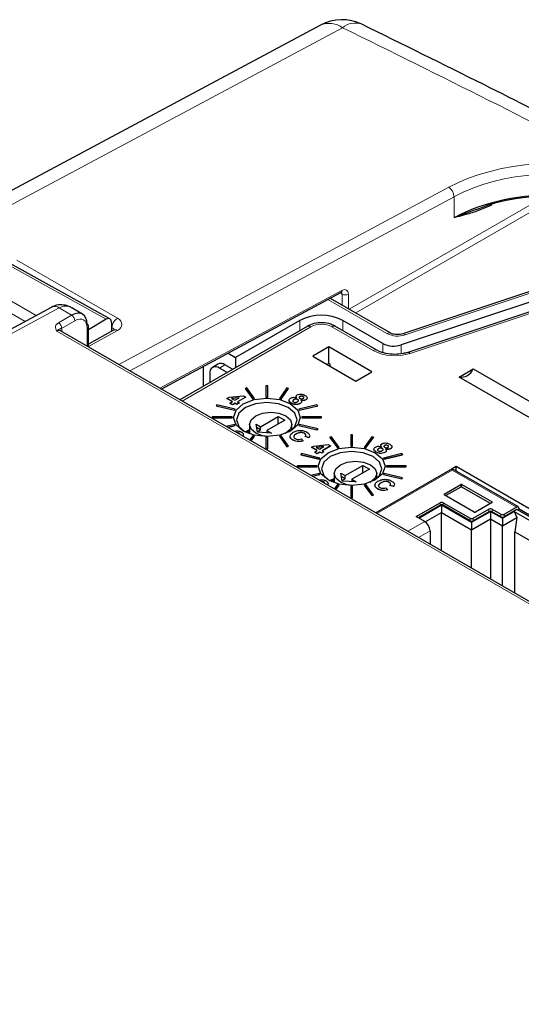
# Paper-space layout 'Blatt2' of a CAD drawing. Header units: millimetres. Extents: x 5 to 418, y 2 to 292.
# Tile 60 of 66: x 296 to 309, y 226 to 252. Entities that reach past the tile are written whole.
import ezdxf

# ---------------------------------------------------------------- set-up
doc = ezdxf.new("R2010")
doc.units = ezdxf.units.MM

psp = doc.layouts.new('Blatt2')

# ---------------------------------------------------------------- linework, layer by layer
at = {"color": 7, "linetype": 'Continuous', "lineweight": 25}
for p, q in [((304.051, 251.542), (292.134, 245.174)), ((298.496, 243.792), (295.867, 245.257)), ((311.934, 245.3), (306.223, 243.397)), ((312.154, 245.099), (306.178, 243.107)), ((312.328, 244.902), (306.352, 242.91)), ((299.853, 241.943), (304.591, 244.49)), ((304.315, 244.334), (304.308, 244.338)), ((305.903, 243.417), (304.315, 244.334)), ((296.964, 244.104), (270.19, 229.709)), ((297.776, 243.919), (297.492, 244.083)), ((298.398, 243.781), (297.933, 243.504)), ((298.54, 243.7), (298.543, 243.468)), ((303.508, 243.753), (301.811, 242.773)), ((305.695, 243.143), (304.639, 243.753)), ((325.524, 227.123), (297.191, 243.479)), ((297.933, 243.051), (297.933, 243.596)), ((298.596, 243.498), (297.933, 243.128)), ((303.697, 243.596), (300.343, 241.66)), ((305.539, 242.967), (304.45, 243.596)), ((301.612, 242.888), (301.811, 242.773)), ((304.271, 243.051), (303.847, 242.806)), ((305.403, 242.398), (304.271, 243.051)), ((304.271, 242.619), (304.271, 243.051)), ((301.344, 242.597), (301.204, 242.513)), ((301.733, 242.462), (301.529, 242.581)), ((301.811, 242.773), (301.811, 242.507)), ((303.847, 242.806), (304.979, 242.153)), ((304.271, 242.619), (304.221, 242.59)), ((304.306, 242.599), (304.271, 242.619)), ((304.306, 242.541), (304.306, 242.599)), ((300.97, 242.021), (300.97, 242.543)), ((301.132, 242.349), (301.132, 242.115)), ((301.59, 242.379), (301.387, 242.496)), ((304.979, 242.153), (305.403, 242.398)), ((307.705, 242.257), (308.079, 242.473)), ((308.079, 242.473), (311.19, 240.677)), ((310.816, 240.461), (307.705, 242.257)), ((302.109, 241.97), (302.065, 241.96)), ((302.065, 241.96), (302.264, 241.682)), ((302.065, 241.96), (302.065, 241.956)), ((302.065, 241.956), (302.264, 241.679)), ((302.308, 241.693), (302.109, 241.97)), ((302.614, 242.028), (302.614, 241.728)), ((302.662, 242.028), (302.614, 242.028)), ((302.662, 241.728), (302.662, 242.028)), ((303.167, 241.97), (302.968, 241.693)), ((303.012, 241.682), (303.211, 241.96)), ((303.012, 241.679), (303.211, 241.956)), ((303.211, 241.96), (303.167, 241.97)), ((303.211, 241.96), (303.211, 241.956)), ((301.317, 241.528), (301.299, 241.502)), ((301.797, 241.413), (301.317, 241.528)), ((301.583, 241.695), (301.642, 241.729)), ((301.73, 241.61), (301.583, 241.695)), ((301.583, 241.695), (301.583, 241.692)), ((301.727, 241.609), (301.583, 241.692)), ((301.642, 241.729), (302.019, 241.766)), ((301.656, 241.568), (301.73, 241.61)), ((301.73, 241.525), (301.656, 241.568)), ((301.656, 241.568), (301.656, 241.565)), ((301.73, 241.522), (301.656, 241.565)), ((301.908, 241.713), (301.707, 241.692)), ((301.707, 241.692), (301.789, 241.645)), ((301.901, 241.709), (301.712, 241.69)), ((301.803, 241.568), (301.73, 241.525)), ((301.803, 241.565), (301.73, 241.522)), ((301.73, 241.525), (301.73, 241.522)), ((301.789, 241.645), (301.908, 241.713)), ((301.849, 241.541), (301.803, 241.568)), ((301.803, 241.568), (301.803, 241.565)), ((301.849, 241.538), (301.803, 241.565)), ((301.909, 241.576), (301.849, 241.541)), ((301.909, 241.573), (301.849, 241.538)), ((301.849, 241.541), (301.849, 241.538)), ((302.083, 241.73), (301.863, 241.602)), ((301.863, 241.602), (301.909, 241.576)), ((302.083, 241.726), (301.866, 241.601)), ((301.909, 241.576), (301.909, 241.573)), ((302.019, 241.766), (302.083, 241.73)), ((302.083, 241.73), (302.083, 241.726)), ((302.264, 241.682), (302.308, 241.693)), ((302.264, 241.679), (302.308, 241.69)), ((302.264, 241.682), (302.264, 241.679)), ((302.308, 241.693), (302.308, 241.69)), ((302.614, 241.728), (302.614, 241.725)), ((302.614, 241.728), (302.662, 241.728)), ((302.614, 241.725), (302.662, 241.725)), ((302.662, 241.728), (302.662, 241.725)), ((302.968, 241.693), (303.012, 241.682)), ((302.968, 241.693), (302.968, 241.69)), ((302.968, 241.69), (303.012, 241.679)), ((303.012, 241.682), (303.012, 241.679)), ((303.286, 241.569), (303.286, 241.565)), ((303.349, 241.663), (303.349, 241.659)), ((303.449, 241.665), (303.449, 241.662)), ((303.959, 241.528), (303.479, 241.413)), ((303.507, 241.744), (303.507, 241.74)), ((303.514, 241.562), (303.514, 241.559)), ((303.592, 241.742), (303.592, 241.738)), ((303.665, 241.659), (303.665, 241.656)), ((303.978, 241.502), (303.959, 241.528)), ((301.299, 241.502), (301.779, 241.387)), ((301.299, 241.502), (301.299, 241.499)), ((301.299, 241.499), (301.779, 241.384)), ((301.779, 241.387), (301.797, 241.413)), ((301.779, 241.384), (301.797, 241.41)), ((301.779, 241.387), (301.779, 241.384)), ((301.797, 241.413), (301.797, 241.41)), ((303.479, 241.413), (303.497, 241.387)), ((303.479, 241.413), (303.479, 241.41)), ((303.479, 241.41), (303.497, 241.384)), ((303.497, 241.387), (303.978, 241.502)), ((303.497, 241.384), (303.978, 241.499)), ((303.497, 241.387), (303.497, 241.384)), ((303.978, 241.502), (303.978, 241.499)), ((301.198, 241.211), (301.198, 241.183)), ((301.718, 241.211), (301.198, 241.211)), ((301.198, 241.183), (301.718, 241.183)), ((301.198, 241.183), (301.198, 241.18)), ((301.198, 241.18), (301.718, 241.18)), ((301.779, 241.006), (301.564, 240.955)), ((301.718, 241.183), (301.718, 241.211)), ((301.718, 241.183), (301.718, 241.18)), ((301.797, 240.981), (301.779, 241.006)), ((302.179, 241.006), (302.179, 240.76)), ((302.352, 241.017), (302.471, 240.949)), ((302.386, 240.802), (302.352, 241.017)), ((302.471, 240.949), (302.937, 241.218)), ((303.107, 241.12), (302.64, 240.851)), ((302.937, 241.218), (303.107, 241.12)), ((302.937, 241.022), (302.937, 241.218)), ((303.299, 240.868), (303.299, 241.006)), ((303.497, 241.006), (303.479, 240.981)), ((303.978, 240.892), (303.497, 241.006)), ((303.558, 241.211), (303.558, 241.183)), ((304.078, 241.211), (303.558, 241.211)), ((303.558, 241.183), (303.558, 241.18)), ((303.558, 241.183), (304.078, 241.183)), ((303.558, 241.18), (304.078, 241.18)), ((304.078, 241.183), (304.078, 241.211)), ((304.078, 241.183), (304.078, 241.18)), ((301.601, 240.934), (301.797, 240.981)), ((301.605, 240.931), (301.797, 240.978)), ((301.797, 240.981), (301.797, 240.978)), ((301.912, 240.777), (301.912, 240.774)), ((302.179, 240.845), (302.067, 240.805)), ((302.179, 240.83), (302.107, 240.788)), ((302.471, 240.867), (302.366, 240.927)), ((302.383, 240.817), (302.471, 240.867)), ((302.759, 240.782), (302.386, 240.802)), ((302.471, 240.867), (302.471, 240.949)), ((302.64, 240.851), (302.759, 240.782)), ((302.64, 240.851), (302.64, 240.788)), ((303.414, 240.759), (303.414, 240.756)), ((303.479, 240.981), (303.959, 240.866)), ((303.479, 240.981), (303.479, 240.978)), ((303.479, 240.978), (303.959, 240.863)), ((303.629, 240.774), (303.629, 240.77)), ((303.959, 240.866), (303.978, 240.892)), ((303.959, 240.863), (303.978, 240.888)), ((303.959, 240.866), (303.959, 240.863)), ((303.978, 240.892), (303.978, 240.888)), ((302.264, 240.711), (302.182, 240.598)), ((302.219, 240.577), (302.308, 240.701)), ((302.221, 240.576), (302.308, 240.698)), ((302.308, 240.701), (302.264, 240.711)), ((302.308, 240.701), (302.308, 240.698)), ((302.662, 240.666), (302.614, 240.666)), ((302.614, 240.666), (302.614, 240.366)), ((302.662, 240.366), (302.662, 240.666)), ((303.012, 240.711), (302.968, 240.701)), ((302.968, 240.701), (303.167, 240.424)), ((302.968, 240.701), (302.968, 240.698)), ((302.968, 240.698), (303.167, 240.42)), ((303.211, 240.434), (303.012, 240.711)), ((303.249, 240.693), (303.249, 240.69)), ((303.324, 240.6), (303.324, 240.596)), ((303.539, 240.629), (303.589, 240.574)), ((303.589, 240.574), (303.589, 240.571)), ((303.741, 240.661), (303.649, 240.693)), ((303.649, 240.693), (303.649, 240.69)), ((303.741, 240.658), (303.649, 240.69)), ((303.741, 240.661), (303.741, 240.658)), ((304.344, 240.68), (304.299, 240.67)), ((304.299, 240.67), (304.498, 240.392)), ((304.299, 240.67), (304.299, 240.666)), ((304.299, 240.666), (304.498, 240.389)), ((304.543, 240.403), (304.344, 240.68)), ((304.897, 240.738), (304.849, 240.738)), ((304.849, 240.738), (304.849, 240.438)), ((304.897, 240.438), (304.897, 240.738)), ((305.402, 240.68), (305.203, 240.403)), ((305.247, 240.392), (305.446, 240.67)), ((305.247, 240.389), (305.446, 240.666)), ((305.446, 240.67), (305.402, 240.68)), ((305.446, 240.67), (305.446, 240.666)), ((302.614, 240.366), (302.614, 240.362)), ((302.614, 240.366), (302.662, 240.366)), ((302.614, 240.362), (302.662, 240.362)), ((302.662, 240.366), (302.662, 240.362)), ((303.167, 240.424), (303.211, 240.434)), ((303.167, 240.42), (303.211, 240.431)), ((303.167, 240.424), (303.167, 240.42)), ((303.211, 240.434), (303.211, 240.431)), ((303.551, 240.238), (303.533, 240.212)), ((304.032, 240.123), (303.551, 240.238)), ((303.817, 240.405), (303.877, 240.439)), ((303.964, 240.32), (303.817, 240.405)), ((303.817, 240.405), (303.817, 240.402)), ((303.961, 240.319), (303.817, 240.402)), ((303.877, 240.439), (304.254, 240.476)), ((303.891, 240.278), (303.964, 240.32)), ((303.964, 240.235), (303.891, 240.278)), ((303.891, 240.278), (303.891, 240.275)), ((303.964, 240.232), (303.891, 240.275)), ((304.142, 240.423), (303.941, 240.402)), ((303.941, 240.402), (304.024, 240.355)), ((304.136, 240.419), (303.946, 240.4)), ((304.038, 240.278), (303.964, 240.235)), ((304.038, 240.275), (303.964, 240.232)), ((303.964, 240.235), (303.964, 240.232)), ((304.024, 240.355), (304.142, 240.423)), ((304.083, 240.251), (304.038, 240.278)), ((304.038, 240.278), (304.038, 240.275)), ((304.083, 240.248), (304.038, 240.275)), ((304.143, 240.286), (304.083, 240.251)), ((304.143, 240.283), (304.083, 240.248)), ((304.083, 240.251), (304.083, 240.248)), ((304.318, 240.44), (304.097, 240.312)), ((304.097, 240.312), (304.143, 240.286)), ((304.318, 240.436), (304.1, 240.311)), ((304.143, 240.286), (304.143, 240.283)), ((304.254, 240.476), (304.318, 240.44)), ((304.318, 240.44), (304.318, 240.436)), ((304.498, 240.392), (304.543, 240.403)), ((304.498, 240.389), (304.543, 240.4)), ((304.498, 240.392), (304.498, 240.389)), ((304.543, 240.403), (304.543, 240.4)), ((304.849, 240.438), (304.849, 240.435)), ((304.849, 240.438), (304.897, 240.438)), ((304.849, 240.435), (304.897, 240.435)), ((304.897, 240.438), (304.897, 240.435)), ((305.203, 240.403), (305.247, 240.392)), ((305.203, 240.403), (305.203, 240.4)), ((305.203, 240.4), (305.247, 240.389)), ((305.247, 240.392), (305.247, 240.389)), ((305.52, 240.279), (305.52, 240.276)), ((305.583, 240.373), (305.583, 240.369)), ((305.684, 240.375), (305.684, 240.372)), ((306.194, 240.238), (305.713, 240.123)), ((305.742, 240.454), (305.742, 240.45)), ((305.748, 240.272), (305.748, 240.269)), ((305.827, 240.452), (305.827, 240.448)), ((305.899, 240.37), (305.899, 240.366)), ((306.212, 240.212), (306.194, 240.238)), ((303.533, 240.212), (303.533, 240.209)), ((303.533, 240.212), (304.013, 240.097)), ((303.533, 240.209), (304.013, 240.094)), ((304.013, 240.097), (304.032, 240.123)), ((304.013, 240.094), (304.032, 240.12)), ((304.013, 240.097), (304.013, 240.094)), ((304.032, 240.123), (304.032, 240.12)), ((305.713, 240.123), (305.732, 240.097)), ((305.713, 240.123), (305.713, 240.12)), ((305.713, 240.12), (305.732, 240.094)), ((305.732, 240.097), (306.212, 240.212)), ((305.732, 240.094), (306.212, 240.209)), ((305.732, 240.097), (305.732, 240.094)), ((306.212, 240.212), (306.212, 240.209)), ((303.433, 239.921), (303.433, 239.893)), ((303.953, 239.921), (303.433, 239.921)), ((303.433, 239.893), (303.953, 239.893)), ((303.433, 239.893), (303.433, 239.89)), ((303.433, 239.89), (303.953, 239.89)), ((304.013, 239.716), (303.799, 239.665)), ((303.953, 239.893), (303.953, 239.921)), ((303.953, 239.893), (303.953, 239.89)), ((304.032, 239.691), (304.013, 239.716)), ((304.414, 239.716), (304.414, 239.47)), ((304.586, 239.727), (304.705, 239.659)), ((304.62, 239.512), (304.586, 239.727)), ((304.705, 239.659), (305.172, 239.928)), ((305.341, 239.83), (304.875, 239.561)), ((305.172, 239.928), (305.341, 239.83)), ((305.172, 239.732), (305.172, 239.928)), ((307.527, 239.838), (305.513, 238.675)), ((305.534, 239.579), (305.534, 239.716)), ((305.732, 239.716), (305.713, 239.691)), ((306.212, 239.602), (305.732, 239.716)), ((305.793, 239.921), (305.793, 239.893)), ((306.313, 239.921), (305.793, 239.921)), ((305.793, 239.893), (306.313, 239.893)), ((305.793, 239.893), (305.793, 239.89)), ((305.793, 239.89), (306.313, 239.89)), ((306.313, 239.893), (306.313, 239.921)), ((306.313, 239.893), (306.313, 239.89)), ((309.269, 238.832), (307.527, 239.838)), ((307.527, 239.806), (307.527, 239.838)), ((307.63, 239.895), (307.528, 239.837)), ((316.879, 234.556), (307.63, 239.895)), ((307.63, 239.778), (307.63, 239.895)), ((303.835, 239.644), (304.032, 239.691)), ((303.839, 239.642), (304.032, 239.688)), ((304.032, 239.691), (304.032, 239.688)), ((304.146, 239.488), (304.146, 239.484)), ((304.401, 239.552), (304.303, 239.516)), ((304.414, 239.54), (304.342, 239.498)), ((304.705, 239.577), (304.6, 239.637)), ((304.618, 239.527), (304.705, 239.577)), ((304.993, 239.492), (304.62, 239.512)), ((304.705, 239.577), (304.705, 239.659)), ((304.875, 239.561), (304.993, 239.492)), ((304.875, 239.561), (304.875, 239.498)), ((305.648, 239.469), (305.648, 239.466)), ((305.713, 239.691), (306.194, 239.576)), ((305.713, 239.691), (305.713, 239.688)), ((305.713, 239.688), (306.194, 239.573)), ((305.863, 239.484), (305.863, 239.48)), ((306.194, 239.576), (306.212, 239.602)), ((306.194, 239.573), (306.212, 239.598)), ((306.194, 239.576), (306.194, 239.573)), ((306.212, 239.602), (306.212, 239.598)), ((304.498, 239.422), (304.417, 239.308)), ((304.454, 239.287), (304.543, 239.411)), ((304.455, 239.286), (304.543, 239.408)), ((304.543, 239.411), (304.498, 239.422)), ((304.543, 239.411), (304.543, 239.408)), ((304.849, 239.376), (304.849, 239.076)), ((304.897, 239.376), (304.849, 239.376)), ((304.897, 239.076), (304.897, 239.376)), ((305.247, 239.422), (305.203, 239.411)), ((305.203, 239.411), (305.402, 239.134)), ((305.203, 239.411), (305.203, 239.408)), ((305.203, 239.408), (305.402, 239.13)), ((305.446, 239.144), (305.247, 239.422)), ((305.483, 239.403), (305.483, 239.4)), ((305.558, 239.31), (305.558, 239.307)), ((305.773, 239.34), (305.824, 239.284)), ((305.824, 239.284), (305.824, 239.281)), ((305.975, 239.371), (305.883, 239.403)), ((305.883, 239.403), (305.883, 239.4)), ((305.975, 239.368), (305.883, 239.4)), ((305.975, 239.371), (305.975, 239.368)), ((307.316, 239.17), (307.755, 239.424)), ((307.755, 239.358), (307.359, 239.13)), ((307.783, 239.424), (308.575, 238.966)), ((308.532, 238.926), (307.783, 239.358)), ((304.849, 239.076), (304.897, 239.076)), ((304.849, 239.076), (304.849, 239.072)), ((304.849, 239.072), (304.897, 239.072)), ((304.897, 239.076), (304.897, 239.072)), ((305.402, 239.134), (305.446, 239.144)), ((305.402, 239.13), (305.446, 239.141)), ((305.402, 239.134), (305.402, 239.13)), ((305.446, 239.144), (305.446, 239.141)), ((306.572, 238.578), (307.203, 238.942)), ((307.288, 238.942), (307.995, 238.534)), ((308.108, 238.697), (307.316, 239.154)), ((308.575, 238.95), (308.136, 238.697)), ((307.203, 238.877), (306.629, 238.545)), ((306.643, 238.537), (307.246, 238.885)), ((306.812, 238.439), (307.246, 238.689)), ((307.246, 238.885), (308.037, 238.428)), ((307.246, 238.885), (307.246, 238.689)), ((307.246, 238.689), (308.037, 238.232)), ((307.246, 237.675), (307.246, 238.689)), ((307.995, 238.468), (307.288, 238.877)), ((308.037, 238.428), (308.535, 238.715)), ((308.08, 238.534), (308.493, 238.772)), ((308.493, 238.707), (308.08, 238.468)), ((308.535, 238.715), (308.852, 238.532)), ((308.535, 238.715), (308.535, 238.519)), ((308.578, 238.772), (308.81, 238.638)), ((308.81, 238.573), (308.578, 238.707)), ((308.852, 238.532), (309.16, 238.71)), ((308.894, 238.638), (309.223, 238.828)), ((309.231, 238.767), (308.894, 238.573)), ((309.16, 238.71), (310.436, 237.974)), ((309.16, 238.71), (309.23, 238.554)), ((310.521, 238.023), (309.231, 238.767)), ((309.288, 238.783), (309.245, 238.759)), ((309.288, 238.79), (309.288, 238.783)), ((309.288, 238.783), (310.563, 238.047)), ((306.799, 238.447), (306.572, 238.578)), ((308.037, 238.232), (308.535, 238.519)), ((308.037, 238.428), (308.037, 238.232)), ((308.535, 238.519), (308.535, 236.931)), ((308.535, 238.519), (308.852, 238.336)), ((308.852, 238.336), (309.23, 238.554)), ((308.852, 238.532), (308.852, 238.336)), ((309.23, 238.554), (309.175, 238.179)), ((306.94, 238.202), (306.94, 237.851)), ((308.037, 237.218), (308.037, 238.232)), ((308.852, 236.748), (308.852, 238.336)), ((309.175, 238.179), (310.026, 237.688)), ((309.175, 236.562), (309.175, 238.179))]:
    psp.add_line(p, q, dxfattribs=at)
at = {"color": 7, "linetype": 'Continuous', "lineweight": 18}
for p, q in [((304.631, 251.472), (292.723, 245.108)), ((298.737, 242.587), (307.436, 247.264)), ((307.573, 247.016), (299.025, 242.421)), ((304.811, 244.048), (309.982, 247.033)), ((310.331, 247.039), (304.98, 243.95)), ((307.573, 246.461), (307.573, 247.016)), ((308.741, 246.894), (308.662, 246.851)), ((298.398, 243.781), (295.767, 245.247)), ((296.043, 245.34), (298.696, 243.809)), ((311.997, 245.274), (306.286, 243.371)), ((294.976, 244.791), (296.551, 243.882)), ((312.392, 244.875), (306.415, 242.883)), ((296.261, 243.726), (294.835, 244.549)), ((299.816, 241.964), (304.617, 244.545)), ((304.619, 244.445), (304.565, 244.476)), ((304.619, 244.159), (304.619, 244.445)), ((304.787, 244.444), (304.787, 244.062)), ((305.803, 243.407), (304.248, 244.305)), ((297.158, 244.081), (270.387, 229.687)), ((297.139, 243.69), (297.487, 243.891)), ((297.487, 243.891), (297.158, 244.081)), ((297.572, 243.744), (297.224, 243.543)), ((303.508, 243.487), (303.508, 243.753)), ((304.639, 243.487), (304.639, 243.753)), ((325.424, 227.116), (297.096, 243.469)), ((297.23, 243.486), (297.23, 243.457)), ((297.9, 243.07), (297.9, 243.548)), ((298.696, 243.488), (297.933, 243.063)), ((298.552, 243.565), (298.541, 243.571)), ((298.549, 243.472), (298.552, 243.565)), ((303.797, 243.586), (300.402, 241.626)), ((305.439, 242.957), (304.35, 243.586)), ((305.695, 242.908), (305.695, 243.143)), ((306.178, 243.107), (306.178, 242.873)), ((301.529, 242.581), (301.387, 242.496)), ((302.144, 240.773), (302.179, 240.793)), ((307.527, 239.806), (305.54, 238.66)), ((307.527, 239.806), (309.223, 238.828)), ((304.379, 239.483), (304.414, 239.503)), ((307.755, 239.424), (307.755, 239.358)), ((307.783, 239.358), (307.783, 239.424)), ((307.203, 238.877), (307.203, 238.942)), ((307.288, 238.877), (307.288, 238.942)), ((307.316, 239.154), (307.316, 239.17)), ((308.575, 238.95), (308.575, 238.966)), ((308.493, 238.707), (308.493, 238.772)), ((308.578, 238.707), (308.578, 238.772)), ((306.353, 238.19), (306.799, 238.447)), ((307.995, 238.534), (307.995, 238.468)), ((308.08, 238.468), (308.08, 238.534)), ((308.81, 238.638), (308.81, 238.573)), ((308.894, 238.573), (308.894, 238.638)), ((306.636, 238.027), (306.94, 238.202))]:
    psp.add_line(p, q, dxfattribs=at)
at = {"color": 7, "linetype": 'Continuous', "lineweight": 18, "flags": 128}
psp.add_lwpolyline([(297.209, 243.469), (297.215, 243.475), (297.23, 243.486)], dxfattribs=at)
at = {"color": 7, "linetype": 'Continuous', "lineweight": 25, "flags": 128}
for points in [[(303.26, 240.834), (302.975, 240.724), (302.638, 240.686), (302.301, 240.724), (302.016, 240.834), (301.825, 240.999), (301.758, 241.194), (301.825, 241.388), (302.016, 241.553), (302.301, 241.663), (302.638, 241.702), (302.975, 241.663), (303.26, 241.553), (303.451, 241.388), (303.518, 241.194), (303.451, 240.999), (303.26, 240.834)], [(303.227, 240.816), (303.376, 240.951), (303.437, 241.127), (303.376, 241.304), (303.203, 241.453), (302.944, 241.553), (302.638, 241.588), (302.333, 241.553), (302.073, 241.453), (301.9, 241.304), (301.84, 241.127), (301.9, 240.951), (302.046, 240.818)], [(302.343, 241.234), (302.525, 241.304), (302.739, 241.329), (302.954, 241.304), (303.135, 241.234), (303.257, 241.129), (303.299, 241.006), (303.257, 240.882), (303.135, 240.777), (303.119, 240.768)], [(302.66, 240.686), (302.525, 240.707), (302.343, 240.777), (302.222, 240.882), (302.179, 241.006), (302.222, 241.129), (302.343, 241.234)], [(302.058, 240.81), (302.083, 240.825), (302.179, 240.873)], [(305.495, 239.544), (305.209, 239.434), (304.873, 239.396), (304.536, 239.434), (304.25, 239.544), (304.06, 239.709), (303.993, 239.904), (304.06, 240.098), (304.25, 240.263), (304.536, 240.373), (304.873, 240.412), (305.209, 240.373), (305.495, 240.263), (305.686, 240.098), (305.753, 239.904), (305.686, 239.709), (305.495, 239.544)], [(305.462, 239.526), (305.61, 239.661), (305.671, 239.837), (305.61, 240.014), (305.437, 240.163), (305.178, 240.263), (304.873, 240.298), (304.567, 240.263), (304.308, 240.163), (304.135, 240.014), (304.074, 239.837), (304.135, 239.661), (304.28, 239.528)], [(304.578, 239.944), (304.759, 240.014), (304.974, 240.039), (305.188, 240.014), (305.37, 239.944), (305.491, 239.839), (305.534, 239.716), (305.491, 239.592), (305.37, 239.487), (305.353, 239.478)], [(304.894, 239.396), (304.759, 239.417), (304.578, 239.487), (304.456, 239.592), (304.414, 239.716), (304.456, 239.839), (304.578, 239.944)], [(304.292, 239.52), (304.317, 239.535), (304.414, 239.583)]]:
    psp.add_lwpolyline(points, dxfattribs=at)
at = {"color": 7, "linetype": 'Continuous', "lineweight": 25}
for centre, radius, start, end in [((304.616, 250.484), 1.2, 63.9057, 118.1229), ((308.618, 246.812), 0.0499, 120.3502, 170.1556), ((304.073, 242.661), 1.23, 62.6097, 117.3903), ((297.874, 243.591), 0.0593, 5.0787, 66.2415), ((305.98, 243.702), 0.627, 242.9385, 288.3691), ((301.423, 242.442), 0.174, 52.6431, 116.9972), ((301.288, 242.374), 0.158, 50.7967, 189.214), ((307.75, 242.61), 0.356, 262.6225, 337.3722), ((307.769, 239.396), 0.0307, 62.6097, 117.3903), ((307.769, 239.331), 0.0307, 62.6097, 117.3903), ((307.246, 238.86), 0.0922, 62.6097, 117.3903), ((307.319, 239.162), 0.00873, 110.7834, 249.2166), ((308.572, 238.958), 0.00873, 290.7834, 69.2166), ((307.246, 238.795), 0.0922, 62.6097, 117.3903), ((308.122, 238.724), 0.0307, 242.6097, 297.3903), ((308.535, 238.69), 0.0922, 62.6097, 117.3903), ((308.535, 238.625), 0.0922, 62.6097, 117.3903), ((309.248, 238.796), 0.0402, 350.786, 129.2033), ((306.633, 238.188), 0.307, 2.6055, 57.3945), ((308.037, 238.616), 0.0922, 242.6097, 297.3903), ((308.037, 238.55), 0.0922, 242.6097, 297.3903), ((308.852, 238.72), 0.0922, 242.6097, 297.3903), ((308.852, 238.655), 0.0922, 242.6097, 297.3903)]:
    psp.add_arc(centre, radius, start, end, dxfattribs=at)
at = {"color": 7, "linetype": 'Continuous', "lineweight": 18}
for centre, radius, start, end in [((304.28, 250.998), 0.59, 53.4255, 112.8065), ((304.965, 251.074), 0.52, 69.8087, 129.9286), ((307.265, 247.009), 0.307, 1.4471, 56.2436), ((304.559, 244.539), 0.0585, 302.6721, 6.5147), ((304.704, 244.609), 0.185, 242.6565, 296.7662), ((297.041, 243.922), 0.198, 53.6019, 112.9652), ((297.393, 243.739), 0.179, 1.7215, 58.2785), ((297.045, 243.538), 0.179, 1.7215, 58.2785), ((298.859, 243.548), 0.307, 122.0223, 176.8229), ((303.739, 243.506), 0.0988, 53.7667, 114.9229), ((304.073, 243.052), 0.601, 62.6097, 117.3903), ((304.408, 243.506), 0.0988, 65.0771, 126.2333), ((297.874, 243.602), 0.0594, 295.3879, 354.638), ((298.637, 243.405), 0.102, 54.7128, 113.8713), ((305.862, 243.325), 0.101, 66.3664, 125.5587), ((306.089, 243.966), 0.627, 242.9385, 288.3691), ((306.234, 243.334), 0.0644, 35.1828, 99.4527), ((305.497, 242.875), 0.102, 67.1629, 125.4333), ((306.016, 244.087), 1.268, 242.9385, 288.3691), ((306.362, 242.846), 0.0646, 35.2975, 99.3381)]:
    psp.add_arc(centre, radius, start, end, dxfattribs=at)
for centre, major_axis, ratio, start_param, end_param in [((60.023, 89.881), (378.787, -5.628), 0.567125, 0.850358, 0.877225), ((310.354, 245.521), (4.2, -0.062), 0.567125, 1.093935, 2.347167), ((310.351, 245.356), (4, -0.062), 0.566612, 1.09434, 2.347573), ((304.531, 244.398), (0.063, 0.102), 0.597161, 5.516415, 6.298808), ((304.614, 244.348), (0.123, 0.206), 0.587369, 5.506743, 7.060086), ((297.292, 243.505), (0.075, 0.62), 0.711534, 5.989162, 6.757026), ((297.566, 243.349), (0.234, 0.419), 0.567218, 5.489279, 7.042622), ((298.413, 243.651), (0.4, -0.006), 0.567122, 5.506814, 7.077306), ((297.094, 243.305), (0.096, 0.176), 0.561044, 6.269983, 7.037847), ((297.008, 243.353), (0.156, 0.28), 0.567218, 5.489279, 5.724742), ((298.411, 243.487), (0.2, 0), 0.556968, 6.257414, 7.069319)]:
    psp.add_ellipse(centre, major_axis=major_axis, ratio=ratio, start_param=start_param, end_param=end_param, dxfattribs=at)
at = {"color": 7, "linetype": 'Continuous', "lineweight": 25}
for centre, major_axis, ratio, start_param, end_param in [((310.351, 244.801), (4, -0.061), 0.566817, 0.794068, 2.347411), ((310.35, 244.702), (4.12, -0.061), 0.567125, 0.793824, 2.004213), ((297.48, 243.397), (0.294, 0.523), 0.569264, 5.490917, 7.04426), ((298.401, 243.617), (0.095, 0.176), 0.577206, 5.480255, 7.051051)]:
    psp.add_ellipse(centre, major_axis=major_axis, ratio=ratio, start_param=start_param, end_param=end_param, dxfattribs=at)
for points, knots in [([(349.918, 225.714), (349.129, 226.248), (346.84, 227.797), (342.979, 230.325), (338.305, 233.283), (333.538, 236.192), (328.68, 239.051), (323.732, 241.861), (318.697, 244.619), (313.575, 247.325), (309.051, 249.636), (306.217, 251.033), (305.144, 251.562)], [0, 0, 0, 0, 0.057626, 0.167086, 0.276547, 0.386006, 0.495465, 0.604924, 0.714381, 0.823836, 0.933291, 1, 1, 1, 1]), ([(308.651, 246.848), (308.523, 246.803), (308.265, 246.71), (307.937, 246.599), (307.711, 246.516), (307.603, 246.473), (307.574, 246.462), (307.573, 246.461)], [0, 0, 0, 0, 0.335971, 0.678417, 0.913962, 0.99427, 1, 1, 1, 1]), ([(308.566, 246.799), (308.451, 246.745), (308.22, 246.638), (307.919, 246.551), (307.705, 246.495), (307.602, 246.469), (307.574, 246.462), (307.573, 246.461)], [0, 0, 0, 0, 0.3419545, 0.6828771, 0.9152735, 0.9944074, 1, 1, 1, 1]), ([(304.591, 244.49), (304.597, 244.492), (304.607, 244.496), (304.606, 244.496), (304.606, 244.496)], [0, 0, 0, 0, 0.611981, 1, 1, 1, 1]), ([(297.5, 244.071), (297.489, 244.08), (297.426, 244.131), (297.282, 244.165), (297.106, 244.166), (297.006, 244.123), (296.964, 244.104)], [0, 0, 0, 0, 0.0777573, 0.4283548, 0.7558857, 1, 1, 1, 1]), ([(304.45, 243.596), (304.408, 243.616), (304.304, 243.667), (304.104, 243.697), (303.879, 243.679), (303.756, 243.623), (303.697, 243.596)], [0, 0, 0, 0, 0.186415, 0.463421, 0.742596, 1, 1, 1, 1]), ([(297.191, 243.48), (297.19, 243.48), (297.189, 243.481), (297.189, 243.48), (297.19, 243.479)], [0, 0, 0, 0, 0.3050642, 1, 1, 1, 1]), ([(298.617, 243.512), (298.618, 243.512), (298.619, 243.514), (298.605, 243.504), (298.596, 243.498)], [0, 0, 0, 0, 0.3817225, 1, 1, 1, 1]), ([(306.223, 243.397), (306.201, 243.391), (306.156, 243.379), (306.073, 243.374), (305.996, 243.383), (305.937, 243.4), (305.913, 243.412), (305.903, 243.417)], [0, 0, 0, 0, 0.215509, 0.431899, 0.656949, 0.854428, 1, 1, 1, 1]), ([(306.352, 242.91), (306.311, 242.898), (306.205, 242.867), (306.002, 242.85), (305.773, 242.874), (305.619, 242.924), (305.553, 242.959), (305.539, 242.967)], [0, 0, 0, 0, 0.155668, 0.407266, 0.666846, 0.923735, 1, 1, 1, 1]), ([(303.422, 241.715), (303.418, 241.722), (303.408, 241.736), (303.407, 241.757), (303.419, 241.776), (303.432, 241.785), (303.439, 241.789)], [0, 0, 0, 0, 0.280291, 0.559883, 0.779855, 1, 1, 1, 1]), ([(303.439, 241.789), (303.456, 241.797), (303.491, 241.812), (303.573, 241.81), (303.616, 241.789), (303.643, 241.776)], [0, 0, 0, 0, 0.279953, 0.559928, 1, 1, 1, 1]), ([(303.286, 241.565), (303.27, 241.576), (303.24, 241.597), (303.221, 241.63), (303.228, 241.648), (303.23, 241.652)], [0, 0, 0, 0, 0.433704, 0.865987, 1, 1, 1, 1]), ([(303.286, 241.569), (303.27, 241.579), (303.238, 241.601), (303.221, 241.639), (303.232, 241.676), (303.256, 241.693), (303.268, 241.701)], [0, 0, 0, 0, 0.280541, 0.560161, 0.779856, 1, 1, 1, 1]), ([(303.268, 241.701), (303.28, 241.707), (303.304, 241.719), (303.36, 241.727), (303.399, 241.719), (303.422, 241.715)], [0, 0, 0, 0, 0.28074, 0.560963, 1, 1, 1, 1]), ([(303.514, 241.562), (303.495, 241.553), (303.457, 241.536), (303.387, 241.534), (303.329, 241.547), (303.3, 241.562), (303.286, 241.569)], [0, 0, 0, 0, 0.2794, 0.558461, 0.779031, 1, 1, 1, 1]), ([(303.514, 241.559), (303.495, 241.55), (303.457, 241.533), (303.387, 241.531), (303.329, 241.544), (303.3, 241.558), (303.286, 241.565)], [0, 0, 0, 0, 0.2794, 0.558461, 0.779031, 1, 1, 1, 1]), ([(303.349, 241.659), (303.341, 241.654), (303.327, 241.645), (303.318, 241.63), (303.321, 241.622), (303.322, 241.621)], [0, 0, 0, 0, 0.4464177, 0.8902612, 1, 1, 1, 1]), ([(303.349, 241.663), (303.341, 241.658), (303.326, 241.648), (303.318, 241.63), (303.323, 241.613), (303.334, 241.605), (303.34, 241.601)], [0, 0, 0, 0, 0.280573, 0.559529, 0.779823, 1, 1, 1, 1]), ([(303.34, 241.601), (303.349, 241.597), (303.367, 241.589), (303.399, 241.589), (303.425, 241.596), (303.438, 241.603), (303.445, 241.607)], [0, 0, 0, 0, 0.279197, 0.558273, 0.778854, 1, 1, 1, 1]), ([(303.449, 241.665), (303.441, 241.669), (303.424, 241.677), (303.393, 241.677), (303.367, 241.672), (303.355, 241.666), (303.349, 241.663)], [0, 0, 0, 0, 0.279506, 0.559068, 0.779287, 1, 1, 1, 1]), ([(303.449, 241.662), (303.441, 241.666), (303.424, 241.673), (303.393, 241.674), (303.367, 241.669), (303.355, 241.663), (303.349, 241.659)], [0, 0, 0, 0, 0.279506, 0.559068, 0.779287, 1, 1, 1, 1]), ([(303.422, 241.712), (303.417, 241.719), (303.41, 241.727), (303.41, 241.737), (303.41, 241.739)], [0, 0, 0, 0, 0.781315, 1, 1, 1, 1]), ([(303.445, 241.607), (303.452, 241.611), (303.466, 241.621), (303.471, 241.638), (303.465, 241.654), (303.455, 241.661), (303.449, 241.665)], [0, 0, 0, 0, 0.280265, 0.559259, 0.779639, 1, 1, 1, 1]), ([(303.468, 241.639), (303.467, 241.643), (303.465, 241.652), (303.455, 241.658), (303.449, 241.662)], [0, 0, 0, 0, 0.44313, 1, 1, 1, 1]), ([(303.507, 241.744), (303.501, 241.74), (303.49, 241.732), (303.487, 241.716), (303.495, 241.704), (303.504, 241.698), (303.509, 241.694)], [0, 0, 0, 0, 0.280222, 0.558896, 0.779349, 1, 1, 1, 1]), ([(303.507, 241.74), (303.501, 241.736), (303.491, 241.731), (303.491, 241.723), (303.491, 241.721)], [0, 0, 0, 0, 0.702629, 1, 1, 1, 1]), ([(303.592, 241.742), (303.585, 241.745), (303.572, 241.752), (303.546, 241.755), (303.523, 241.752), (303.513, 241.746), (303.507, 241.744)], [0, 0, 0, 0, 0.28021, 0.559631, 0.779477, 1, 1, 1, 1]), ([(303.592, 241.738), (303.585, 241.742), (303.572, 241.749), (303.546, 241.752), (303.523, 241.748), (303.513, 241.743), (303.507, 241.74)], [0, 0, 0, 0, 0.28021, 0.559631, 0.779477, 1, 1, 1, 1]), ([(303.509, 241.694), (303.516, 241.691), (303.53, 241.684), (303.555, 241.681), (303.578, 241.685), (303.589, 241.69), (303.594, 241.693)], [0, 0, 0, 0, 0.2802238, 0.5594961, 0.7793372, 1, 1, 1, 1]), ([(303.535, 241.65), (303.541, 241.642), (303.552, 241.625), (303.553, 241.6), (303.538, 241.578), (303.522, 241.567), (303.514, 241.562)], [0, 0, 0, 0, 0.2803593, 0.5597625, 0.7796886, 1, 1, 1, 1]), ([(303.549, 241.601), (303.55, 241.599), (303.55, 241.59), (303.538, 241.574), (303.522, 241.564), (303.514, 241.559)], [0, 0, 0, 0, 0.125056, 0.562145, 1, 1, 1, 1]), ([(303.665, 241.659), (303.654, 241.655), (303.634, 241.645), (303.586, 241.64), (303.554, 241.646), (303.535, 241.65)], [0, 0, 0, 0, 0.280231, 0.560384, 1, 1, 1, 1]), ([(303.665, 241.656), (303.654, 241.651), (303.634, 241.642), (303.586, 241.637), (303.554, 241.643), (303.535, 241.647)], [0, 0, 0, 0, 0.280231, 0.560384, 1, 1, 1, 1]), ([(303.594, 241.693), (303.6, 241.697), (303.612, 241.705), (303.614, 241.72), (303.606, 241.733), (303.597, 241.739), (303.592, 241.742)], [0, 0, 0, 0, 0.2800081, 0.5588395, 0.7792986, 1, 1, 1, 1]), ([(303.612, 241.717), (303.612, 241.717), (303.613, 241.721), (303.606, 241.729), (303.597, 241.735), (303.592, 241.738)], [0, 0, 0, 0, 0.04016, 0.519817, 1, 1, 1, 1]), ([(303.643, 241.776), (303.657, 241.767), (303.686, 241.749), (303.704, 241.715), (303.696, 241.682), (303.675, 241.667), (303.665, 241.659)], [0, 0, 0, 0, 0.28101, 0.560141, 0.780149, 1, 1, 1, 1]), ([(303.696, 241.696), (303.696, 241.691), (303.693, 241.676), (303.676, 241.664), (303.665, 241.656)], [0, 0, 0, 0, 0.360521, 1, 1, 1, 1]), ([(301.788, 240.826), (301.794, 240.828), (301.812, 240.837), (301.85, 240.838), (301.908, 240.836), (301.943, 240.82), (301.967, 240.809)], [0, 0, 0, 0, 0.120398, 0.341109, 0.562014, 1, 1, 1, 1]), ([(301.912, 240.777), (301.905, 240.78), (301.891, 240.786), (301.871, 240.786), (301.862, 240.784), (301.861, 240.783)], [0, 0, 0, 0, 0.466808, 0.936552, 1, 1, 1, 1]), ([(301.912, 240.774), (301.905, 240.777), (301.891, 240.783), (301.874, 240.782), (301.865, 240.781)], [0, 0, 0, 0, 0.508538, 1, 1, 1, 1]), ([(301.924, 240.751), (301.925, 240.756), (301.927, 240.765), (301.917, 240.773), (301.912, 240.777)], [0, 0, 0, 0, 0.490909, 1, 1, 1, 1]), ([(301.924, 240.748), (301.925, 240.752), (301.927, 240.762), (301.917, 240.77), (301.912, 240.774)], [0, 0, 0, 0, 0.490909, 1, 1, 1, 1]), ([(301.967, 240.809), (301.985, 240.796), (302.012, 240.776), (302.017, 240.742), (302.014, 240.72), (302, 240.71), (301.995, 240.706)], [0, 0, 0, 0, 0.438851, 0.660201, 0.881333, 1, 1, 1, 1]), ([(302.013, 240.753), (302.014, 240.749), (302.017, 240.735), (302.015, 240.717), (302.001, 240.708), (301.997, 240.705)], [0, 0, 0, 0, 0.293215, 0.783041, 1, 1, 1, 1]), ([(303.249, 240.693), (303.254, 240.716), (303.263, 240.757), (303.31, 240.788), (303.331, 240.801)], [0, 0, 0, 0, 0.558232, 1, 1, 1, 1]), ([(303.331, 240.801), (303.363, 240.817), (303.419, 240.846), (303.492, 240.85), (303.524, 240.852)], [0, 0, 0, 0, 0.560229, 1, 1, 1, 1]), ([(303.414, 240.759), (303.398, 240.749), (303.367, 240.73), (303.34, 240.695), (303.348, 240.659), (303.371, 240.643), (303.382, 240.635)], [0, 0, 0, 0, 0.281342, 0.560482, 0.780059, 1, 1, 1, 1]), ([(303.414, 240.756), (303.398, 240.746), (303.368, 240.727), (303.34, 240.696), (303.347, 240.678), (303.349, 240.672)], [0, 0, 0, 0, 0.417293, 0.83132, 1, 1, 1, 1]), ([(303.629, 240.774), (303.617, 240.779), (303.594, 240.791), (303.548, 240.798), (303.48, 240.794), (303.441, 240.773), (303.414, 240.759)], [0, 0, 0, 0, 0.187245, 0.374087, 0.560812, 1, 1, 1, 1]), ([(303.629, 240.77), (303.617, 240.776), (303.594, 240.788), (303.548, 240.795), (303.48, 240.791), (303.441, 240.77), (303.414, 240.756)], [0, 0, 0, 0, 0.187245, 0.374087, 0.560812, 1, 1, 1, 1]), ([(303.524, 240.852), (303.56, 240.848), (303.624, 240.842), (303.671, 240.817), (303.692, 240.806)], [0, 0, 0, 0, 0.558262, 1, 1, 1, 1]), ([(303.649, 240.693), (303.655, 240.701), (303.668, 240.715), (303.665, 240.739), (303.651, 240.759), (303.636, 240.769), (303.629, 240.774)], [0, 0, 0, 0, 0.279866, 0.559178, 0.779488, 1, 1, 1, 1]), ([(303.663, 240.729), (303.663, 240.731), (303.663, 240.741), (303.651, 240.756), (303.636, 240.765), (303.629, 240.77)], [0, 0, 0, 0, 0.1832315, 0.5914289, 1, 1, 1, 1]), ([(303.692, 240.806), (303.712, 240.793), (303.748, 240.77), (303.76, 240.74), (303.765, 240.726)], [0, 0, 0, 0, 0.559998, 1, 1, 1, 1]), ([(303.324, 240.6), (303.301, 240.615), (303.26, 240.642), (303.252, 240.678), (303.249, 240.693)], [0, 0, 0, 0, 0.559952, 1, 1, 1, 1]), ([(303.324, 240.596), (303.301, 240.612), (303.26, 240.639), (303.252, 240.674), (303.249, 240.69)], [0, 0, 0, 0, 0.559952, 1, 1, 1, 1]), ([(303.589, 240.574), (303.564, 240.567), (303.515, 240.554), (303.413, 240.558), (303.358, 240.584), (303.324, 240.6)], [0, 0, 0, 0, 0.281101, 0.560971, 1, 1, 1, 1]), ([(303.589, 240.571), (303.564, 240.564), (303.515, 240.551), (303.413, 240.555), (303.358, 240.581), (303.324, 240.596)], [0, 0, 0, 0, 0.281101, 0.560971, 1, 1, 1, 1]), ([(303.382, 240.635), (303.395, 240.629), (303.42, 240.617), (303.479, 240.612), (303.516, 240.623), (303.539, 240.629)], [0, 0, 0, 0, 0.2803534, 0.560344, 1, 1, 1, 1]), ([(303.763, 240.71), (303.763, 240.703), (303.762, 240.686), (303.749, 240.67), (303.741, 240.661)], [0, 0, 0, 0, 0.4167648, 1, 1, 1, 1]), ([(303.763, 240.707), (303.763, 240.7), (303.762, 240.682), (303.749, 240.667), (303.741, 240.658)], [0, 0, 0, 0, 0.4167648, 1, 1, 1, 1]), ([(305.657, 240.425), (305.652, 240.432), (305.643, 240.446), (305.642, 240.467), (305.653, 240.486), (305.667, 240.495), (305.674, 240.499)], [0, 0, 0, 0, 0.280291, 0.559883, 0.779855, 1, 1, 1, 1]), ([(305.674, 240.499), (305.691, 240.507), (305.725, 240.522), (305.808, 240.52), (305.851, 240.499), (305.877, 240.486)], [0, 0, 0, 0, 0.279953, 0.559928, 1, 1, 1, 1]), ([(305.877, 240.486), (305.891, 240.477), (305.92, 240.459), (305.938, 240.425), (305.931, 240.392), (305.91, 240.377), (305.899, 240.37)], [0, 0, 0, 0, 0.28101, 0.560141, 0.780149, 1, 1, 1, 1]), ([(305.52, 240.276), (305.505, 240.286), (305.474, 240.307), (305.455, 240.34), (305.462, 240.358), (305.464, 240.362)], [0, 0, 0, 0, 0.433704, 0.865987, 1, 1, 1, 1]), ([(305.52, 240.279), (305.504, 240.289), (305.473, 240.311), (305.455, 240.349), (305.466, 240.386), (305.491, 240.403), (305.503, 240.411)], [0, 0, 0, 0, 0.280541, 0.560161, 0.779856, 1, 1, 1, 1]), ([(305.503, 240.411), (305.515, 240.417), (305.539, 240.429), (305.595, 240.437), (305.633, 240.429), (305.657, 240.425)], [0, 0, 0, 0, 0.28074, 0.560963, 1, 1, 1, 1]), ([(305.748, 240.272), (305.729, 240.263), (305.691, 240.246), (305.621, 240.244), (305.563, 240.257), (305.535, 240.272), (305.52, 240.279)], [0, 0, 0, 0, 0.2794, 0.558461, 0.779031, 1, 1, 1, 1]), ([(305.748, 240.269), (305.729, 240.26), (305.691, 240.243), (305.621, 240.241), (305.563, 240.254), (305.535, 240.268), (305.52, 240.276)], [0, 0, 0, 0, 0.2794, 0.558461, 0.779031, 1, 1, 1, 1]), ([(305.583, 240.369), (305.576, 240.365), (305.561, 240.355), (305.553, 240.34), (305.556, 240.332), (305.556, 240.331)], [0, 0, 0, 0, 0.446418, 0.890261, 1, 1, 1, 1]), ([(305.583, 240.373), (305.575, 240.368), (305.561, 240.358), (305.553, 240.34), (305.558, 240.323), (305.569, 240.315), (305.574, 240.311)], [0, 0, 0, 0, 0.280573, 0.559529, 0.779823, 1, 1, 1, 1]), ([(305.574, 240.311), (305.583, 240.307), (305.601, 240.299), (305.634, 240.299), (305.66, 240.307), (305.673, 240.313), (305.679, 240.317)], [0, 0, 0, 0, 0.279197, 0.558273, 0.778854, 1, 1, 1, 1]), ([(305.684, 240.375), (305.675, 240.379), (305.658, 240.387), (305.628, 240.387), (305.602, 240.382), (305.589, 240.376), (305.583, 240.373)], [0, 0, 0, 0, 0.279506, 0.559068, 0.779287, 1, 1, 1, 1]), ([(305.684, 240.372), (305.675, 240.376), (305.658, 240.383), (305.628, 240.384), (305.602, 240.379), (305.589, 240.373), (305.583, 240.369)], [0, 0, 0, 0, 0.279506, 0.559068, 0.779287, 1, 1, 1, 1]), ([(305.657, 240.422), (305.652, 240.429), (305.643, 240.441), (305.644, 240.455), (305.645, 240.461)], [0, 0, 0, 0, 0.555348, 1, 1, 1, 1]), ([(305.679, 240.317), (305.686, 240.321), (305.7, 240.331), (305.706, 240.348), (305.7, 240.364), (305.689, 240.372), (305.684, 240.375)], [0, 0, 0, 0, 0.280265, 0.559259, 0.779639, 1, 1, 1, 1]), ([(305.703, 240.349), (305.702, 240.353), (305.699, 240.362), (305.689, 240.368), (305.684, 240.372)], [0, 0, 0, 0, 0.4431301, 1, 1, 1, 1]), ([(305.742, 240.454), (305.736, 240.45), (305.724, 240.442), (305.722, 240.427), (305.729, 240.414), (305.739, 240.408), (305.743, 240.405)], [0, 0, 0, 0, 0.280222, 0.558896, 0.779349, 1, 1, 1, 1]), ([(305.742, 240.45), (305.735, 240.446), (305.726, 240.441), (305.725, 240.433), (305.725, 240.431)], [0, 0, 0, 0, 0.702629, 1, 1, 1, 1]), ([(305.827, 240.452), (305.82, 240.455), (305.806, 240.462), (305.781, 240.465), (305.758, 240.462), (305.747, 240.456), (305.742, 240.454)], [0, 0, 0, 0, 0.28021, 0.559631, 0.779477, 1, 1, 1, 1]), ([(305.827, 240.448), (305.82, 240.452), (305.806, 240.459), (305.781, 240.462), (305.758, 240.458), (305.747, 240.453), (305.742, 240.45)], [0, 0, 0, 0, 0.28021, 0.559631, 0.779477, 1, 1, 1, 1]), ([(305.743, 240.405), (305.75, 240.401), (305.764, 240.394), (305.79, 240.391), (305.813, 240.395), (305.824, 240.401), (305.829, 240.403)], [0, 0, 0, 0, 0.280224, 0.559496, 0.779337, 1, 1, 1, 1]), ([(305.769, 240.36), (305.775, 240.352), (305.787, 240.335), (305.787, 240.31), (305.773, 240.288), (305.757, 240.277), (305.748, 240.272)], [0, 0, 0, 0, 0.280359, 0.559762, 0.779689, 1, 1, 1, 1]), ([(305.784, 240.311), (305.784, 240.309), (305.785, 240.3), (305.772, 240.285), (305.756, 240.274), (305.748, 240.269)], [0, 0, 0, 0, 0.125056, 0.562145, 1, 1, 1, 1]), ([(305.899, 240.37), (305.889, 240.365), (305.869, 240.355), (305.821, 240.35), (305.789, 240.356), (305.769, 240.36)], [0, 0, 0, 0, 0.280231, 0.560384, 1, 1, 1, 1]), ([(305.899, 240.366), (305.889, 240.361), (305.869, 240.352), (305.821, 240.347), (305.789, 240.353), (305.769, 240.357)], [0, 0, 0, 0, 0.280231, 0.560384, 1, 1, 1, 1]), ([(305.829, 240.403), (305.835, 240.407), (305.846, 240.415), (305.848, 240.43), (305.841, 240.443), (305.831, 240.449), (305.827, 240.452)], [0, 0, 0, 0, 0.2800081, 0.5588395, 0.7792986, 1, 1, 1, 1]), ([(305.846, 240.427), (305.846, 240.427), (305.847, 240.431), (305.84, 240.439), (305.831, 240.445), (305.827, 240.448)], [0, 0, 0, 0, 0.04016, 0.519817, 1, 1, 1, 1]), ([(305.931, 240.406), (305.93, 240.401), (305.928, 240.386), (305.91, 240.374), (305.899, 240.366)], [0, 0, 0, 0, 0.360521, 1, 1, 1, 1]), ([(304.023, 239.536), (304.029, 239.539), (304.046, 239.547), (304.085, 239.548), (304.143, 239.546), (304.178, 239.53), (304.201, 239.519)], [0, 0, 0, 0, 0.120398, 0.341109, 0.562014, 1, 1, 1, 1]), ([(304.146, 239.488), (304.139, 239.49), (304.125, 239.496), (304.105, 239.496), (304.097, 239.494), (304.096, 239.493)], [0, 0, 0, 0, 0.466808, 0.936552, 1, 1, 1, 1]), ([(304.146, 239.484), (304.139, 239.487), (304.125, 239.493), (304.108, 239.492), (304.1, 239.491)], [0, 0, 0, 0, 0.508538, 1, 1, 1, 1]), ([(304.158, 239.461), (304.159, 239.466), (304.162, 239.476), (304.151, 239.484), (304.146, 239.488)], [0, 0, 0, 0, 0.490909, 1, 1, 1, 1]), ([(304.158, 239.458), (304.159, 239.462), (304.162, 239.472), (304.151, 239.48), (304.146, 239.484)], [0, 0, 0, 0, 0.490909, 1, 1, 1, 1]), ([(304.201, 239.519), (304.219, 239.506), (304.247, 239.486), (304.251, 239.452), (304.249, 239.43), (304.235, 239.42), (304.23, 239.416)], [0, 0, 0, 0, 0.438851, 0.660201, 0.881333, 1, 1, 1, 1]), ([(304.247, 239.464), (304.248, 239.459), (304.252, 239.445), (304.249, 239.427), (304.236, 239.418), (304.232, 239.415)], [0, 0, 0, 0, 0.293215, 0.783041, 1, 1, 1, 1]), ([(305.483, 239.403), (305.488, 239.426), (305.497, 239.467), (305.545, 239.498), (305.566, 239.511)], [0, 0, 0, 0, 0.558232, 1, 1, 1, 1]), ([(305.566, 239.511), (305.597, 239.527), (305.653, 239.556), (305.727, 239.56), (305.759, 239.562)], [0, 0, 0, 0, 0.560229, 1, 1, 1, 1]), ([(305.648, 239.469), (305.633, 239.459), (305.601, 239.44), (305.574, 239.405), (305.582, 239.369), (305.605, 239.353), (305.617, 239.345)], [0, 0, 0, 0, 0.281342, 0.560482, 0.780059, 1, 1, 1, 1]), ([(305.648, 239.466), (305.633, 239.456), (305.602, 239.437), (305.574, 239.406), (305.581, 239.388), (305.583, 239.382)], [0, 0, 0, 0, 0.4172935, 0.8313203, 1, 1, 1, 1]), ([(305.863, 239.484), (305.852, 239.489), (305.828, 239.501), (305.783, 239.508), (305.715, 239.504), (305.676, 239.483), (305.648, 239.469)], [0, 0, 0, 0, 0.187245, 0.374087, 0.560812, 1, 1, 1, 1]), ([(305.863, 239.48), (305.852, 239.486), (305.828, 239.498), (305.783, 239.505), (305.715, 239.501), (305.676, 239.48), (305.648, 239.466)], [0, 0, 0, 0, 0.187245, 0.374087, 0.560812, 1, 1, 1, 1]), ([(305.759, 239.562), (305.794, 239.558), (305.858, 239.552), (305.905, 239.527), (305.926, 239.516)], [0, 0, 0, 0, 0.558262, 1, 1, 1, 1]), ([(305.883, 239.403), (305.89, 239.411), (305.902, 239.426), (305.9, 239.449), (305.886, 239.469), (305.871, 239.479), (305.863, 239.484)], [0, 0, 0, 0, 0.279866, 0.559178, 0.779488, 1, 1, 1, 1]), ([(305.898, 239.426), (305.899, 239.433), (305.9, 239.447), (305.885, 239.466), (305.871, 239.476), (305.863, 239.48)], [0, 0, 0, 0, 0.356349, 0.678027, 1, 1, 1, 1]), ([(305.926, 239.516), (305.946, 239.503), (305.982, 239.48), (305.994, 239.45), (305.999, 239.437)], [0, 0, 0, 0, 0.559998, 1, 1, 1, 1]), ([(305.558, 239.31), (305.536, 239.325), (305.495, 239.352), (305.487, 239.388), (305.483, 239.403)], [0, 0, 0, 0, 0.559952, 1, 1, 1, 1]), ([(305.558, 239.307), (305.536, 239.322), (305.495, 239.349), (305.487, 239.384), (305.483, 239.4)], [0, 0, 0, 0, 0.559952, 1, 1, 1, 1]), ([(305.824, 239.284), (305.799, 239.277), (305.749, 239.264), (305.647, 239.268), (305.592, 239.294), (305.558, 239.31)], [0, 0, 0, 0, 0.281101, 0.560971, 1, 1, 1, 1]), ([(305.824, 239.281), (305.799, 239.274), (305.749, 239.261), (305.647, 239.265), (305.592, 239.291), (305.558, 239.307)], [0, 0, 0, 0, 0.281101, 0.560971, 1, 1, 1, 1]), ([(305.617, 239.345), (305.629, 239.339), (305.654, 239.327), (305.713, 239.322), (305.75, 239.333), (305.773, 239.34)], [0, 0, 0, 0, 0.280353, 0.560344, 1, 1, 1, 1]), ([(305.997, 239.42), (305.997, 239.413), (305.997, 239.396), (305.983, 239.38), (305.975, 239.371)], [0, 0, 0, 0, 0.416765, 1, 1, 1, 1]), ([(305.997, 239.417), (305.997, 239.41), (305.997, 239.393), (305.983, 239.377), (305.975, 239.368)], [0, 0, 0, 0, 0.416765, 1, 1, 1, 1])]:
    psp.add_open_spline(points, degree=3, knots=knots, dxfattribs=at)
at = {"color": 7, "linetype": 'Continuous', "lineweight": 18}
for points, knots in [([(297.096, 243.469), (297.096, 243.47), (297.094, 243.473), (297.085, 243.492), (297.065, 243.534), (297.057, 243.592), (297.083, 243.65), (297.12, 243.676), (297.139, 243.69)], [0, 0, 0, 0, 0.00476, 0.043588, 0.24638, 0.560597, 0.77998, 1, 1, 1, 1]), ([(297.224, 243.543), (297.218, 243.541), (297.207, 243.537), (297.197, 243.533), (297.189, 243.529), (297.184, 243.527), (297.18, 243.525), (297.175, 243.522), (297.169, 243.52), (297.162, 243.518), (297.155, 243.516), (297.15, 243.513), (297.145, 243.511), (297.139, 243.508), (297.132, 243.503), (297.122, 243.496), (297.113, 243.488), (297.105, 243.48), (297.1, 243.474), (297.097, 243.47), (297.096, 243.469)], [0, 0, 0, 0, 0.071599, 0.145078, 0.186906, 0.22891, 0.271282, 0.313726, 0.396819, 0.479933, 0.562975, 0.604587, 0.646243, 0.681625, 0.752603, 0.824462, 0.897299, 0.93391, 0.994729, 1, 1, 1, 1])]:
    psp.add_open_spline(points, degree=3, knots=knots, dxfattribs=at)

doc.saveas('drawing.dxf')
